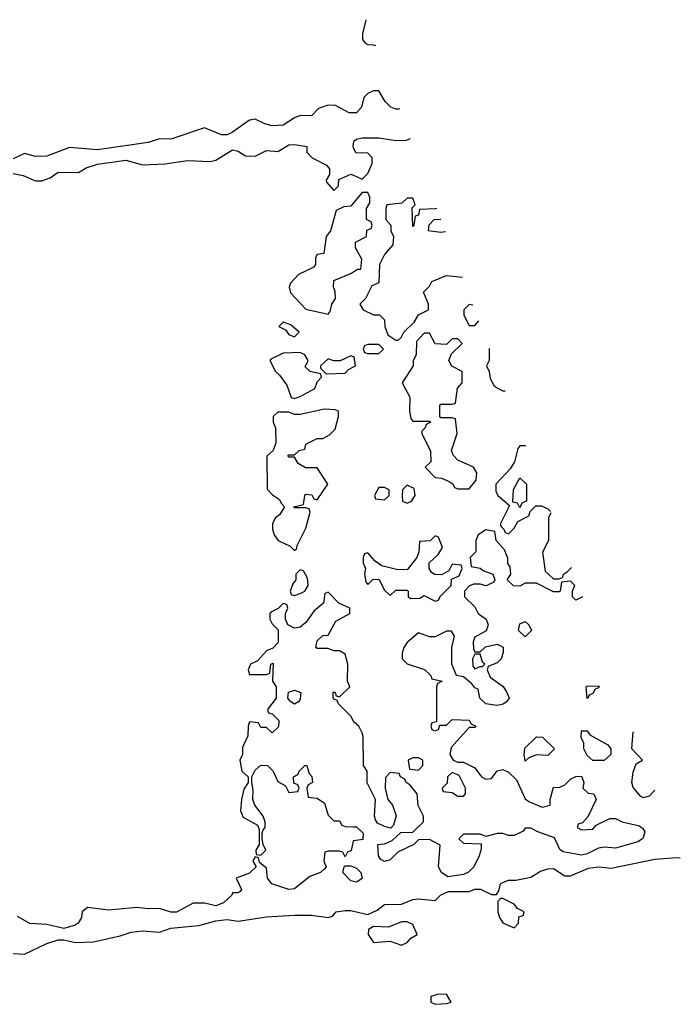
# Model space of a CAD drawing. Header units: inches. Extents: x 2710684 to 2828758, y 857022 to 965663.
# Tile 253 of 256: x 2748813 to 2751161, y 961382 to 964880. Entities that reach past the tile are written whole.
import ezdxf

# ---------------------------------------------------------------- set-up
doc = ezdxf.new("R2010")
doc.units = ezdxf.units.IN
doc.header["$MEASUREMENT"] = 0
doc.layers.add('C7946', color=7, linetype='Continuous')
doc.layers.add('C7956', color=7, linetype='Continuous')

msp = doc.modelspace()

# ---------------------------------------------------------------- linework, layer by layer
at = {"layer": 'C7946', "color": 4, "elevation": 12}
for points in [[(2750000, 964549.8), (2749984, 964550), (2749935.5, 964575.5), (2749910, 964577.2), (2749875.2, 964564.8), (2749850, 964539.3), (2749810, 964539.5), (2749790, 964532), (2749750, 964506), (2749710, 964503.5), (2749684, 964510), (2749650, 964526.6), (2749630, 964523.7), (2749570, 964480.5), (2749550, 964471.2), (2749530, 964471.1), (2749470, 964496.2), (2749350, 964455.8), (2749310, 964457.6), (2749270, 964443.5), (2749090, 964417.4), (2748990, 964426), (2748910, 964395.8), (2748870, 964394.3), (2748830, 964404.5), (2748790, 964386)], [(2748790, 964334), (2748826.2, 964326.2), (2748870, 964307.7), (2748892, 964308), (2748921.6, 964318.4), (2748950, 964339.1), (2749022.5, 964337.5), (2749050, 964354.4), (2749090, 964366.7), (2749190, 964381.6), (2749250, 964364.2), (2749330, 964368), (2749410, 964380.3), (2749490, 964377.1), (2749510, 964381.6), (2749570, 964418.4), (2749590, 964412.7), (2749616.2, 964396.2), (2749650, 964394.9), (2749690, 964415.3), (2749730, 964412.4), (2749770, 964435.8), (2749790, 964436.4), (2749834, 964430), (2749834, 964410), (2749852, 964390), (2749903.6, 964363.6), (2749914, 964350), (2749914, 964330), (2749902, 964310), (2749903.6, 964303.6), (2749930, 964274), (2749946, 964290), (2749947.3, 964312.7), (2749990, 964332), (2750000, 964327.5)], [(2750000, 964425.1), (2749998, 964430), (2750000, 964440)], [(2750000, 964230), (2749990, 964218), (2749964.7, 964215.3), (2749938, 964202), (2749918, 964130), (2749902, 964110), (2749894, 964050), (2749870, 964046), (2749864.7, 964035.3), (2749864.7, 964010), (2749858.8, 964001.2), (2749804.5, 963975.5), (2749775.3, 963944.7), (2749771, 963930), (2749776, 963910), (2749830, 963852), (2749910, 963834), (2749916.4, 963843.6), (2749922, 963870), (2749935.3, 963890), (2749934.6, 963914.6), (2749928, 963930), (2749930, 963954), (2749990, 963978), (2750000, 963984.7)], [(2750000, 963682.7), (2749990, 963686), (2749952, 963668), (2749930, 963668), (2749910, 963675.3), (2749882, 963650), (2749882, 963642), (2749902, 963622), (2749970, 963624.7), (2749982, 963638), (2750000, 963647)], [(2750000, 962388.6), (2749990, 962406), (2749946, 962450), (2749942, 962462), (2749930, 962466), (2749927.3, 962472.7), (2749927.3, 962492.7), (2749934, 962490), (2749938, 962478), (2749950, 962474), (2749986, 962510), (2749978, 962530), (2749979, 962590), (2749970, 962626), (2749950, 962638), (2749930, 962638), (2749910, 962646), (2749870, 962646), (2749866, 962650), (2749870, 962674), (2749890, 962692), (2749910, 962694), (2749936.4, 962743.6), (2749986, 962770), (2749986, 962790), (2749947.3, 962807.3), (2749910, 962846), (2749898, 962842), (2749892.7, 962807.3), (2749859.8, 962780.2), (2749830, 962738), (2749810, 962722), (2749790, 962718), (2749766, 962730), (2749758, 962750), (2749758, 962770), (2749766, 962790), (2749762, 962802), (2749750, 962806), (2749732, 962788), (2749710, 962778), (2749702, 962770), (2749702, 962750), (2749710, 962734), (2749732, 962712), (2749732, 962668), (2749712.7, 962647.3), (2749690, 962638), (2749658, 962602), (2749634, 962590), (2749624.7, 962570), (2749630, 962554), (2749690, 962554), (2749702, 962558), (2749706, 962590), (2749714, 962594), (2749712, 962530), (2749724.7, 962510), (2749724.7, 962470), (2749694, 962430), (2749698, 962418), (2749710, 962414), (2749734, 962390), (2749732.7, 962367.3), (2749710, 962346), (2749690, 962366), (2749670, 962366), (2749662, 962382), (2749630, 962386), (2749624.7, 962370), (2749623.6, 962336.4), (2749605.4, 962294.6), (2749604.7, 962270), (2749596, 962250), (2749602.8, 962210), (2749624.7, 962190), (2749624.7, 962170), (2749610, 962146), (2749601, 962110), (2749598, 962070), (2749607.3, 962047.3), (2749658, 962018), (2749664.7, 962004.7), (2749664.7, 961950), (2749652, 961930), (2749654, 961914), (2749670, 961912), (2749688, 961930), (2749678, 961950), (2749675.3, 961970), (2749675.3, 961990), (2749678, 962002), (2749686, 962010), (2749686, 962030), (2749678, 962050), (2749649, 962089), (2749642, 962110), (2749643.1, 962143.1), (2749638, 962170), (2749638, 962190), (2749650, 962214), (2749670, 962232), (2749694, 962230), (2749714, 962210), (2749730, 962174), (2749758, 962158), (2749770, 962134), (2749802, 962138), (2749806, 962150), (2749802, 962162), (2749787.3, 962167.3), (2749786, 962190), (2749802, 962198), (2749806, 962210), (2749826, 962230), (2749834, 962230), (2749842, 962202), (2749851.6, 962191.6), (2749854, 962170), (2749838, 962162), (2749834, 962150), (2749838, 962118), (2749870, 962114), (2749896.9, 962096.9), (2749910, 962054), (2749930, 962034), (2749950, 962034), (2749958, 962018), (2749970, 962014), (2750000, 962012.5)], [(2750000, 961962.3), (2749998, 961962), (2749991.6, 961928.4), (2749978, 961922), (2749970, 961906), (2749962, 961922), (2749950, 961926), (2749910, 961926), (2749898, 961922), (2749894, 961890), (2749902, 961870), (2749896.9, 961863.1), (2749882, 961850), (2749844, 961836), (2749790, 961792.7), (2749770, 961789.6), (2749708.7, 961810), (2749694, 961830), (2749690, 961866), (2749666, 961886), (2749662, 961902), (2749650, 961906), (2749642, 961890), (2749654, 961870), (2749630, 961848), (2749582, 961830), (2749602, 961790), (2749596.9, 961783.1), (2749590, 961778), (2749570, 961778), (2749566.8, 961770), (2749537.5, 961742.5), (2749510, 961731.5), (2749470, 961741.6), (2749430, 961740.9), (2749370, 961709.4), (2749350, 961709.4), (2749310, 961722), (2749270, 961720.9), (2749230, 961726), (2749130, 961717), (2749054, 961726), (2749034.8, 961710), (2749033.4, 961690), (2749020.7, 961670), (2749010, 961662.9), (2748970, 961651.6), (2748910, 961665.1), (2748849.6, 961669.6), (2748806, 961694)], [(2750000, 961818.4), (2749990, 961820.9), (2749962, 961850), (2749966, 961870), (2749970, 961874), (2749990, 961874), (2750000, 961870)], [(2748790, 961562.8), (2748830, 961560.7), (2748910, 961598), (2748950, 961610.8), (2748970, 961610.8), (2749010, 961601.3), (2749075.6, 961604.4), (2749170, 961624.9), (2749210, 961638), (2749250, 961643), (2749310, 961638), (2749350, 961653), (2749450, 961661.6), (2749510, 961678.4), (2749550, 961683.8), (2749590, 961677.6), (2749690, 961692.4), (2749790, 961699.1), (2749850, 961699.3), (2749910, 961690.8), (2749924.7, 961695.3), (2749938, 961710), (2749970, 961715.5), (2749990, 961715.5), (2750000, 961713.1)]]:
    msp.add_lwpolyline(points, dxfattribs=at)
for points in [[(2749750, 963806), (2749734, 963790), (2749758, 963778), (2749770, 963762), (2749790, 963754), (2749806, 963770), (2749776.4, 963796.4)], [(2749810, 963698), (2749750, 963695.3), (2749705.4, 963674.6), (2749702, 963670), (2749722, 963630), (2749736.9, 963616.9), (2749762, 963582), (2749778, 963538), (2749790, 963534), (2749810, 963542), (2749862, 963570), (2749870, 963594), (2749886, 963610), (2749882, 963622), (2749846, 963630), (2749827.3, 963647.3), (2749838, 963670), (2749826, 963690)], [(2749896.4, 963496.4), (2749810, 963478), (2749790, 963478), (2749770, 963486), (2749730, 963486), (2749714, 963470), (2749714, 963450), (2749722, 963430), (2749723.6, 963376.4), (2749714, 963350), (2749692, 963330), (2749692.7, 963212.7), (2749711.6, 963191.6), (2749736, 963176), (2749742, 963162), (2749754, 963150), (2749738, 963122), (2749722, 963110), (2749712, 963090), (2749711.3, 963070), (2749718, 963050), (2749732, 963030), (2749774, 963010), (2749790, 962994), (2749798, 963002), (2749798, 963010), (2749830, 963074), (2749846, 963130), (2749842, 963142), (2749830, 963146), (2749790, 963146), (2749786, 963150), (2749822, 963158), (2749826, 963190), (2749830, 963194), (2749851.6, 963191.6), (2749858, 963178), (2749870, 963174), (2749908, 963230), (2749870, 963288), (2749828.4, 963288.4), (2749803.1, 963303.1), (2749790, 963326), (2749770, 963326), (2749766, 963330), (2749770, 963334), (2749790, 963334), (2749806, 963350), (2749826, 963354), (2749830, 963372), (2749870, 963392), (2749890, 963392), (2749914.6, 963405.4), (2749934, 963426), (2749946, 963470), (2749946, 963490), (2749934.6, 963494.6)], [(2749810, 962926), (2749794, 962910), (2749794, 962890), (2749783.6, 962876.4), (2749774, 962850), (2749778, 962838), (2749790, 962834), (2749810, 962842), (2749826, 962850), (2749838, 962870), (2749836.4, 962896.4), (2749822, 962922)], [(2749790, 962448.7), (2749776.4, 962456.4), (2749766, 962470), (2749768.7, 962491.3), (2749790, 962498), (2749812, 962490), (2749810, 962466), (2749803.6, 962456.4)]]:
    msp.add_lwpolyline(points, close=True, dxfattribs=at)
at = {"layer": 'C7956', "color": 4, "elevation": 12}
for points in [[(2750043.6, 964880.4), (2750031.3, 964830), (2750032, 964810), (2750039.6, 964799.6), (2750050, 964792), (2750071.1, 964791.1), (2750077.8, 964789.2)], [(2750162.8, 964562.6), (2750150, 964562.8), (2750132, 964570), (2750111.5, 964590), (2750090, 964628), (2750070, 964628), (2750050, 964618), (2750036, 964604), (2750028.2, 964570), (2750010, 964549.7), (2750000, 964549.8)], [(2750000, 964440), (2750002, 964450), (2750010, 964456), (2750030, 964461), (2750090, 964461), (2750150, 964450.8), (2750188, 964452), (2750202, 964458)], [(2750000, 964327.5), (2750030, 964314), (2750050, 964334), (2750058, 964350), (2750066, 964370), (2750066, 964390), (2750050, 964406), (2750007.3, 964407.3), (2750000, 964425.1)], [(2750000, 963984.7), (2750014, 963994), (2750026, 963994), (2750028.7, 964030), (2750006, 964070), (2750006, 964090), (2750046, 964110), (2750047.3, 964132.7), (2750062, 964138), (2750066, 964150), (2750062, 964162), (2750046, 964170), (2750046, 964210), (2750058, 964230), (2750058, 964250), (2750050, 964266), (2750030, 964266), (2750000, 964230)], [(2750210, 964246), (2750190, 964246), (2750171.6, 964228.4), (2750118, 964222), (2750114, 964210), (2750114, 964170), (2750132, 964150), (2750132, 964130), (2750142, 964110), (2750139.6, 964080.4), (2750110, 964046), (2750092, 964010), (2750090, 963946), (2750064.7, 963935.3), (2750042, 963890), (2750022, 963870), (2750034, 963850), (2750070, 963832), (2750091.6, 963831.6), (2750110, 963814), (2750111.3, 963790), (2750121, 963761), (2750150, 963742), (2750158, 963742), (2750168.4, 963751.6), (2750178, 963770), (2750214.6, 963805.4), (2750230, 963832), (2750266, 963850), (2750266, 963870), (2750248, 963912), (2750270, 963934), (2750278, 963950), (2750330, 963971), (2750386.5, 963966.1)], [(2750295.3, 964209.3), (2750290, 964208), (2750234, 964206), (2750230, 964186), (2750218, 964182), (2750214, 964150), (2750210, 964146), (2750208, 964212), (2750218, 964222), (2750210, 964246)], [(2750326.1, 964127.2), (2750310, 964124), (2750266, 964130), (2750268.4, 964151.6), (2750286, 964170), (2750309.3, 964172.1)], [(2750410, 963868), (2750392, 963850), (2750392, 963830), (2750410, 963794), (2750430, 963794), (2750445, 963810.2)], [(2750423.9, 963866.6), (2750410, 963868)], [(2750482, 963711.6), (2750482, 963670), (2750472, 963650), (2750482, 963630), (2750485.4, 963605.4), (2750499.6, 963579.6), (2750510, 963572), (2750530, 963562), (2750538.1, 963562)], [(2750000, 963647), (2750006, 963650), (2750002, 963682), (2750000, 963682.7)], [(2750611.9, 963365.2), (2750610, 963366), (2750590, 963366), (2750583.6, 963356.4), (2750571, 963309), (2750556, 963284), (2750504.7, 963230), (2750505.4, 963205.4), (2750512, 963190), (2750554, 963154), (2750522, 963090), (2750522, 963082), (2750534, 963070), (2750538, 963058), (2750550, 963054), (2750570, 963074), (2750583.1, 963096.9), (2750622, 963118), (2750627.3, 963132.7), (2750647.3, 963152.7), (2750667.3, 963152.7), (2750690, 963142), (2750699, 963133)], [(2750700.9, 963127.8), (2750692, 963110), (2750692, 963030), (2750671.6, 962988.4), (2750681, 962921), (2750710, 962894), (2750730, 962894), (2750742, 962898), (2750746, 962910), (2750760.4, 962919.6), (2750773.6, 962934.2)], [(2750812.8, 962829.4), (2750790, 962818), (2750778, 962830), (2750778, 962850), (2750786, 962870), (2750770, 962886), (2750738, 962882), (2750734, 962850), (2750730, 962848), (2750710, 962848), (2750650, 962878), (2750610, 962878), (2750590, 962868), (2750568.4, 962868.4), (2750546, 962890), (2750558, 962910), (2750556.4, 962936.4), (2750548.4, 962948.4), (2750547.3, 962967.3), (2750536.4, 962996.4), (2750506, 963030), (2750502, 963062), (2750470, 963068), (2750442, 963050), (2750434, 963030), (2750434, 962990), (2750414, 962970), (2750418, 962938), (2750450, 962932), (2750462, 962922), (2750494, 962910), (2750502, 962890), (2750498, 962882), (2750470.9, 962869.1), (2750450, 962875.3), (2750425.4, 962874.6), (2750411.6, 962868.4), (2750394, 962850), (2750394, 962830), (2750430, 962794), (2750442, 962770), (2750470.7, 962750.7), (2750478, 962730), (2750470.8, 962709.2), (2750430, 962686), (2750424.7, 962670), (2750425.4, 962645.4), (2750430, 962634), (2750450, 962634), (2750468.4, 962651.6), (2750484, 962656), (2750510, 962661), (2750531.3, 962651.3), (2750531.6, 962631.6), (2750524.7, 962610), (2750510, 962595.3), (2750478, 962582), (2750474, 962570), (2750484.7, 962544.7), (2750530.8, 962510.8), (2750544.7, 962490), (2750552, 962470), (2750543.6, 962456.4), (2750531.3, 962448.7), (2750510, 962444), (2750469.2, 962449.2), (2750448, 962470), (2750442, 962502), (2750430, 962506), (2750420.4, 962520.4), (2750390, 962546), (2750366, 962550), (2750348.7, 962590), (2750348.7, 962650), (2750358, 962690), (2750347.3, 962707.3), (2750330, 962708), (2750290, 962688), (2750270, 962688), (2750230, 962702), (2750190, 962668), (2750178, 962650), (2750172, 962630), (2750172, 962610), (2750190, 962592), (2750251.6, 962571.6), (2750274, 962550), (2750278, 962538), (2750314, 962530), (2750298, 962522), (2750294, 962510), (2750294, 962386), (2750278, 962382), (2750274, 962370), (2750278, 962358), (2750290, 962354), (2750302, 962358), (2750306, 962374), (2750330, 962374), (2750350, 962394), (2750410, 962392), (2750418, 962378), (2750434, 962370), (2750430, 962366), (2750410, 962366), (2750346, 962294), (2750342, 962270), (2750354, 962250), (2750370, 962242), (2750390, 962242), (2750430, 962222), (2750454, 962190), (2750470, 962182), (2750490, 962184.7), (2750510, 962212), (2750530, 962216), (2750550, 962206.8), (2750579.1, 962179.1), (2750610, 962112), (2750622, 962102), (2750670, 962082), (2750698, 962090), (2750698, 962110), (2750710, 962154), (2750730, 962152), (2750750, 962162), (2750770, 962182), (2750790, 962191.3), (2750810, 962192), (2750818, 962170), (2750814, 962150), (2750832.7, 962132.7), (2750854, 962130), (2750862, 962110), (2750832, 962048), (2750812.7, 962027.3), (2750798, 962022), (2750794, 962010), (2750810, 962002), (2750850, 962004.7), (2750862, 962018), (2750910, 962042), (2750930, 962042), (2750954, 962030), (2751016, 962016), (2751027.1, 962007.1), (2751034.4, 961994.4), (2751030, 961978), (2751026.8, 961970), (2751010, 961959.5), (2750930, 961936.9), (2750890, 961940.7), (2750870, 961937), (2750830, 961916.2), (2750810, 961911.8), (2750744.2, 961924.2), (2750732.5, 961932.5), (2750714, 961974), (2750654.6, 961994.6), (2750630, 962008), (2750610, 962008), (2750602.8, 961997.2), (2750570, 961981.2), (2750550, 961981.2), (2750530, 961988.7), (2750510, 961988.7), (2750470, 961978), (2750450, 961986), (2750390, 961986), (2750374, 961970), (2750390, 961954), (2750452.7, 961952.7), (2750452.7, 961932.7), (2750446, 961910), (2750427.3, 961870), (2750408.5, 961851.5), (2750390, 961842.9), (2750335.1, 961835.1), (2750312.7, 961850), (2750302, 961870), (2750307.3, 961947.3), (2750270, 961968), (2750230, 961966), (2750214, 961950), (2750156.9, 961923.1), (2750130, 961895.3), (2750110, 961889), (2750096.4, 961896.4), (2750088, 961910), (2750086, 961950), (2750110, 961952), (2750136.4, 961963.6), (2750168, 961992), (2750210, 961994), (2750248, 962030), (2750248, 962050), (2750228.9, 962088.9), (2750226, 962130), (2750200.4, 962160.4), (2750186, 962170), (2750182, 962182), (2750166, 962190), (2750162, 962202), (2750130, 962206), (2750112.7, 962187.3), (2750112, 962150), (2750122, 962110), (2750138, 962090), (2750151.1, 962051.1), (2750142, 962018), (2750132, 962008), (2750110, 962014), (2750085.2, 962025.2), (2750078, 962038), (2750074, 962050), (2750078, 962110), (2750048.4, 962168.4), (2750048, 962210), (2750035.3, 962230), (2750034, 962334), (2750030, 962346), (2750018, 962370), (2750003.1, 962383.1), (2750000, 962388.6)], [(2751070.1, 962143.4), (2751050, 962122), (2751030, 962115.3), (2751020.2, 962120.2), (2750992.7, 962152.7), (2750989, 962170), (2750992.7, 962207.3), (2751004, 962236), (2751026, 962250), (2750988, 962290), (2750992.7, 962350)], [(2750000, 962012.5), (2750010, 962012), (2750034, 961990), (2750032.7, 961967.3), (2750000, 961962.3)], [(2750000, 961713.1), (2750050, 961701), (2750083.6, 961716.4), (2750110, 961736.3), (2750170, 961737.3), (2750210, 961754), (2750230, 961757.3), (2750290, 961751.3), (2750308.7, 961770), (2750337.2, 961782.8), (2750410, 961782.8), (2750430, 961790.7), (2750450.8, 961790.8), (2750490, 961772), (2750507.3, 961772.7), (2750515.3, 961784.7), (2750522, 961810), (2750530, 961814.8), (2750550, 961822.8), (2750576.5, 961823.5), (2750630, 961834), (2750664.4, 961855.6), (2750690, 961863), (2750710, 961864.9), (2750750, 961838.8), (2750770, 961838.8), (2750834.2, 961865.8), (2750870, 961870.5), (2750914.8, 961865.2), (2751070, 961897.1), (2751150, 961904), (2751160.7, 961902)], [(2750000, 961870), (2750010, 961866), (2750026, 961850), (2750030, 961829.2), (2750010, 961816), (2750000, 961818.4)]]:
    msp.add_lwpolyline(points, dxfattribs=at)
for points in [[(2750270, 963766), (2750250, 963766), (2750223.6, 963736.4), (2750222, 963690), (2750212, 963670), (2750212, 963650), (2750172, 963590), (2750199.6, 963539.6), (2750198, 963490), (2750203.6, 963463.6), (2750210, 963454), (2750270, 963454), (2750274, 963450), (2750258, 963442), (2750254, 963430), (2750242, 963418), (2750242, 963410), (2750272.7, 963347.3), (2750274, 963310), (2750254, 963290), (2750290, 963254), (2750311.6, 963251.6), (2750339.6, 963239.6), (2750354, 963230), (2750358, 963218), (2750370, 963214), (2750410, 963214), (2750435.3, 963244.7), (2750438, 963270), (2750426, 963290), (2750370, 963315.3), (2750353.6, 963333.6), (2750348, 963350), (2750368, 963410), (2750362, 963462), (2750350, 963466), (2750310, 963466), (2750306, 963470), (2750306, 963510), (2750310, 963514), (2750350, 963514), (2750362, 963518), (2750368.4, 963571.6), (2750386, 963590), (2750386, 963630), (2750348.9, 963648.9), (2750338, 963670), (2750347.3, 963692.7), (2750386, 963730), (2750370, 963746), (2750350, 963746), (2750330, 963726), (2750290, 963728.7)], [(2750090, 963726), (2750050, 963726), (2750038, 963722), (2750034, 963710), (2750038, 963698), (2750050, 963694), (2750090, 963694), (2750106, 963710)], [(2750590, 963146), (2750582, 963162), (2750566, 963166), (2750568.4, 963211.6), (2750590, 963252), (2750614, 963230), (2750614, 963170), (2750598, 963162)], [(2750110, 963218), (2750090, 963218), (2750074, 963190), (2750078, 963178), (2750110, 963174), (2750126, 963190), (2750126, 963210)], [(2750190, 963226), (2750174, 963210), (2750172, 963190), (2750174, 963170), (2750190, 963162), (2750206, 963170), (2750218, 963190), (2750214.6, 963214.6)], [(2750290, 963046), (2750271.6, 963028.4), (2750234, 963026), (2750231.1, 962988.9), (2750224.7, 962970), (2750190, 962926), (2750152.7, 962927.3), (2750100.4, 962940.4), (2750076.4, 962956.4), (2750050, 962986), (2750038, 962982), (2750034, 962970), (2750034, 962950), (2750042, 962930), (2750038, 962910), (2750043.6, 962883.6), (2750050, 962874), (2750068.4, 962891.6), (2750090, 962892), (2750110, 962854), (2750130, 962834), (2750150, 962854), (2750190, 962854), (2750194, 962850), (2750194, 962830), (2750203.6, 962823.6), (2750234.6, 962825.4), (2750250, 962834), (2750290, 962814), (2750302, 962818), (2750306, 962830), (2750346, 962870), (2750347.3, 962892.7), (2750375.3, 962904.7), (2750386, 962930), (2750382, 962942), (2750350, 962946), (2750338, 962922), (2750312, 962908), (2750288.7, 962908.7), (2750276.4, 962916.4), (2750268, 962930), (2750268, 962950), (2750300.4, 962979.6), (2750315.3, 963004.7), (2750302, 963042)], [(2750610, 962688), (2750586, 962710), (2750590, 962734), (2750610, 962742), (2750622, 962730), (2750632, 962710)], [(2750450, 962626), (2750430, 962626), (2750422, 962610), (2750423.6, 962583.6), (2750430, 962574), (2750450, 962582), (2750458, 962582), (2750466, 962590), (2750458, 962598)], [(2750830, 962468), (2750826, 962510), (2750830, 962514), (2750872.7, 962512.7), (2750870, 962506), (2750858, 962502), (2750850, 962486), (2750838, 962482)], [(2750690, 962266), (2750650, 962268), (2750622, 962258), (2750610, 962246), (2750606, 962270), (2750608.4, 962291.6), (2750650, 962332), (2750671.6, 962331.6), (2750714, 962290)], [(2750850, 962248), (2750830, 962266), (2750818, 962290), (2750818, 962310), (2750808, 962330), (2750810, 962354), (2750830, 962354), (2750839.6, 962339.6), (2750903.6, 962303.6), (2750914, 962290), (2750914, 962270), (2750890, 962248)], [(2750230, 962258), (2750210, 962258), (2750194, 962250), (2750198, 962218), (2750230, 962214), (2750246, 962230), (2750246, 962250)], [(2750350, 962206), (2750334, 962190), (2750332.7, 962167.3), (2750314, 962150), (2750318, 962138), (2750350, 962134), (2750370, 962122), (2750390, 962122), (2750398, 962130), (2750398, 962150), (2750374.6, 962194.6)], [(2750530, 961758), (2750522, 961758), (2750512.7, 961747.3), (2750512, 961710), (2750518, 961690), (2750530, 961672), (2750570, 961654), (2750586, 961670), (2750587.3, 961692.7), (2750602, 961698), (2750606, 961710), (2750582, 961722), (2750570, 961738)], [(2750190, 961675.3), (2750170, 961675.3), (2750123.6, 961656.4), (2750070, 961658), (2750052.7, 961647.3), (2750052, 961630), (2750070, 961602), (2750130, 961606), (2750170, 961592), (2750190, 961602), (2750203.1, 961616.9), (2750226, 961630), (2750210, 961666)], [(2750330, 961418), (2750296.4, 961416.4), (2750274, 961410), (2750274, 961390), (2750290, 961382), (2750330, 961384.7), (2750346, 961390)]]:
    msp.add_lwpolyline(points, close=True, dxfattribs=at)

doc.saveas('drawing.dxf')
